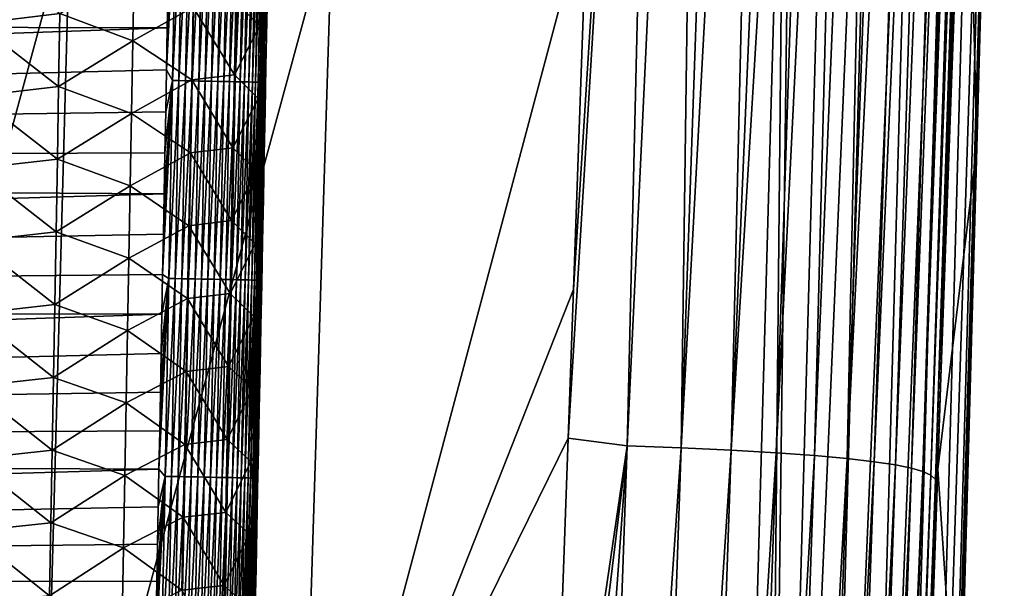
# Model space of a CAD drawing. Header units: metres. Extents: x -26 to 26, y -147 to 24.
# Tile 162 of 254: x 13.55 to 20.69, y -83.75 to -79.62. Entities that reach past the tile are written whole.
import ezdxf

# ---------------------------------------------------------------- set-up
doc = ezdxf.new("R2010")
doc.units = ezdxf.units.M
doc.layers.add('solid_12_411_052_XXX', color=7, linetype='CONTINUOUS')

msp = doc.modelspace()

# ---------------------------------------------------------------- linework, layer by layer
at = {"layer": 'solid_12_411_052_XXX'}
for points in [[(17.528246, -82.658516, 104.403336), (17.567047, -81.579514, 104.385384), (18.231544, -71.07106, 104.460754)], [(17.956451, -82.71434, 104.668411), (17.528246, -82.658516, 104.403336), (18.231544, -71.07106, 104.460754)], [(17.567047, -81.579514, 104.385384), (17.666815, -78.775932, 104.340584), (18.231544, -71.07106, 104.460754)], [(17.956451, -82.71434, 104.668411), (18.231544, -71.07106, 104.460754), (18.508287, -71.071022, 104.6483)], [(18.349569, -82.729141, 104.983292), (17.956451, -82.71434, 104.668411), (18.508287, -71.071022, 104.6483)], [(18.349569, -82.729141, 104.983292), (18.755302, -71.070999, 104.844391), (18.986174, -71.070992, 105.056938)], [(18.711697, -82.746376, 105.332382), (18.349569, -82.729141, 104.983292), (18.986174, -71.070992, 105.056938)], [(18.349569, -82.729141, 104.983292), (18.508287, -71.071022, 104.6483), (18.755302, -71.070999, 104.844391)], [(18.711697, -82.746376, 105.332382), (18.986174, -71.070992, 105.056938), (19.207506, -71.070984, 105.292717)], [(18.711697, -82.746376, 105.332382), (19.207506, -71.070984, 105.292717), (19.418022, -71.070992, 105.552643)], [(19.037188, -82.765656, 105.713829), (18.711697, -82.746376, 105.332382), (19.418022, -71.070992, 105.552643)], [(19.037188, -82.765656, 105.713829), (19.418022, -71.070992, 105.552643), (19.616385, -71.070999, 105.837631)], [(19.317766, -82.786346, 106.129318), (19.037188, -82.765656, 105.713829), (19.616385, -71.070999, 105.837631)], [(19.317766, -82.786346, 106.129318), (19.616385, -71.070999, 105.837631), (19.802538, -71.07103, 106.150169)], [(19.554472, -82.808098, 106.570976), (19.317766, -82.786346, 106.129318), (19.802538, -71.07103, 106.150169)], [(19.554472, -82.808098, 106.570976), (19.802538, -71.07103, 106.150169), (19.974794, -71.071068, 106.491112)], [(19.554472, -82.808098, 106.570976), (19.974794, -71.071068, 106.491112), (20.13019, -71.071098, 106.85936)], [(19.749548, -82.830688, 107.031868), (19.554472, -82.808098, 106.570976), (20.13019, -71.071098, 106.85936)], [(19.749548, -82.830688, 107.031868), (20.13019, -71.071098, 106.85936), (20.265831, -71.071022, 107.253098)], [(19.904631, -82.853905, 107.507027), (19.749548, -82.830688, 107.031868), (20.265831, -71.071022, 107.253098)], [(19.904631, -82.853905, 107.507027), (20.265831, -71.071022, 107.253098), (20.380003, -71.070824, 107.674019)], [(20.02039, -82.877541, 107.992538), (19.904631, -82.853905, 107.507027), (20.380003, -71.070824, 107.674019)], [(20.02039, -82.877541, 107.992538), (20.380003, -71.070824, 107.674019), (20.47168, -71.070801, 108.130737)], [(20.103458, -82.901619, 108.484657), (20.02039, -82.877541, 107.992538), (20.47168, -71.070801, 108.130737)], [(20.103458, -82.901619, 108.484657), (20.47168, -71.070801, 108.130737), (20.508211, -71.070984, 108.375496)], [(20.103458, -82.901619, 108.484657), (20.508211, -71.070984, 108.375496), (20.538027, -71.071342, 108.63327)], [(20.162069, -82.92749, 108.980179), (20.103458, -82.901619, 108.484657), (20.538027, -71.071342, 108.63327)], [(20.162069, -82.92749, 108.980179), (20.538027, -71.071342, 108.63327), (20.560915, -71.071915, 108.905006)], [(20.162069, -82.92749, 108.980179), (20.560915, -71.071915, 108.905006), (20.576796, -71.072701, 109.191597)], [(20.194069, -82.95916, 109.477661), (20.162069, -82.92749, 108.980179), (20.576796, -71.072701, 109.191597)], [(20.194069, -82.95916, 109.477661), (20.592491, -71.071663, 109.815208), (20.407909, -76.868439, 109.893707)], [(20.194069, -82.95916, 109.477661), (20.58663, -71.073402, 109.49498), (20.592491, -71.071663, 109.815208)], [(20.194069, -82.95916, 109.477661), (20.576796, -71.072701, 109.191597), (20.58663, -71.073402, 109.49498)], [(18.932993, -93.934128, 121.296745), (19.198034, -73.069984, 121.330444), (19.103405, -76.590271, 121.330444)], [(18.932993, -93.934128, 121.296745), (19.50832, -73.185867, 121.297325), (19.198034, -73.069984, 121.330444)], [(18.932993, -93.934128, 121.296745), (19.827803, -73.194382, 121.190315), (19.50832, -73.185867, 121.297325)], [(18.932993, -93.934128, 121.296745), (19.255053, -93.943451, 121.187836), (19.827803, -73.194382, 121.190315)], [(19.255053, -93.943451, 121.187836), (20.127171, -73.202362, 121.005341), (19.827803, -73.194382, 121.190315)], [(19.255053, -93.943451, 121.187836), (19.55617, -93.952164, 120.999695), (20.127171, -73.202362, 121.005341)], [(19.55617, -93.952164, 120.999695), (20.378851, -73.209068, 120.750999), (20.127171, -73.202362, 121.005341)], [(19.55617, -93.952164, 120.999695), (19.808146, -93.959457, 120.741432), (20.378851, -73.209068, 120.750999)], [(19.808146, -93.959457, 120.741432), (20.56144, -73.213936, 120.448044), (20.378851, -73.209068, 120.750999)], [(19.808146, -93.959457, 120.741432), (19.989336, -93.964706, 120.434601), (20.56144, -73.213936, 120.448044)], [(19.989336, -93.964706, 120.434601), (20.665432, -73.216705, 120.124039), (20.56144, -73.213936, 120.448044)], [(19.989336, -93.964706, 120.434601), (20.090517, -93.967636, 120.10759), (20.665432, -73.216705, 120.124039)], [(20.090517, -93.967636, 120.10759), (20.604532, -76.554466, 119.803062), (20.694447, -73.209465, 119.80584)], [(20.090517, -93.967636, 120.10759), (20.694447, -73.209465, 119.80584), (20.665432, -73.216705, 120.124039)], [(19.103405, -76.590271, 121.330444), (-19.105637, -76.506966, 121.330444), (-18.723026, -90.220352, 121.330444)], [(18.719442, -90.346359, 121.330444), (19.103405, -76.590271, 121.330444), (-18.723026, -90.220352, 121.330444)], [(18.932993, -93.934128, 121.296745), (19.103405, -76.590271, 121.330444), (18.719442, -90.346359, 121.330444)], [(20.090517, -93.967636, 120.10759), (20.495359, -80.549164, 119.799713), (20.604532, -76.554466, 119.803062)], [(20.604532, -76.554466, 119.803062), (20.495359, -80.549164, 119.799713), (20.407909, -76.868439, 109.893707)], [(20.194069, -82.95916, 109.477661), (20.407909, -76.868439, 109.893707), (20.210848, -82.884323, 109.975067)], [(20.495359, -80.549164, 119.799713), (20.210848, -82.884323, 109.975067), (20.407909, -76.868439, 109.893707)], [(14.612528, -79.985893, 161.647934), (14.656141, -80.062828, 161.646515), (14.682689, -78.625801, 161.646378)], [(14.618204, -79.679825, 161.647903), (14.612528, -79.985893, 161.647934), (14.682689, -78.625801, 161.646378)], [(14.623922, -79.370934, 161.647873), (14.618204, -79.679825, 161.647903), (14.682689, -78.625801, 161.646378)], [(14.682689, -78.625801, 161.646378), (14.656141, -80.062828, 161.646515), (14.729607, -78.626663, 161.641815)], [(14.656141, -80.062828, 161.646515), (14.703074, -80.063705, 161.641953), (14.729607, -78.626663, 161.641815)], [(14.729607, -78.626663, 161.641815), (14.703074, -80.063705, 161.641953), (14.777183, -78.627533, 161.633942)], [(14.703074, -80.063705, 161.641953), (14.750665, -80.06459, 161.634064), (14.777183, -78.627533, 161.633942)], [(14.777183, -78.627533, 161.633942), (14.750665, -80.06459, 161.634064), (14.825083, -78.628418, 161.622574)], [(14.750665, -80.06459, 161.634064), (14.798581, -80.065483, 161.622681), (14.825083, -78.628418, 161.622574)], [(14.825083, -78.628418, 161.622574), (14.798581, -80.065483, 161.622681), (14.872943, -78.629295, 161.607605)], [(14.798581, -80.065483, 161.622681), (14.846457, -80.066376, 161.607697), (14.872943, -78.629295, 161.607605)], [(14.872943, -78.629295, 161.607605), (14.846457, -80.066376, 161.607697), (14.92037, -78.630165, 161.588959)], [(14.846457, -80.066376, 161.607697), (14.8939, -80.067261, 161.58905), (14.92037, -78.630165, 161.588959)], [(14.92037, -78.630165, 161.588959), (14.8939, -80.067261, 161.58905), (14.966953, -78.631027, 161.56662)], [(14.8939, -80.067261, 161.58905), (14.940497, -80.06813, 161.566696), (14.966953, -78.631027, 161.56662)], [(14.966953, -78.631027, 161.56662), (14.940497, -80.06813, 161.566696), (15.012272, -78.631859, 161.540649)], [(14.940497, -80.06813, 161.566696), (14.985828, -80.068977, 161.540695), (15.012272, -78.631859, 161.540649)], [(15.012272, -78.631859, 161.540649), (14.985828, -80.068977, 161.540695), (15.055907, -78.632668, 161.511139)], [(14.985828, -80.068977, 161.540695), (15.029475, -80.069794, 161.511185), (15.055907, -78.632668, 161.511139)], [(15.055907, -78.632668, 161.511139), (15.029475, -80.069794, 161.511185), (15.097456, -78.63343, 161.478287)], [(15.029475, -80.069794, 161.511185), (15.071033, -80.070572, 161.478302), (15.097456, -78.63343, 161.478287)], [(15.097456, -78.63343, 161.478287), (15.071033, -80.070572, 161.478302), (15.13654, -78.634155, 161.442307)], [(15.071033, -80.070572, 161.478302), (15.110124, -80.071304, 161.442291), (15.13654, -78.634155, 161.442307)], [(15.13654, -78.634155, 161.442307), (15.110124, -80.071304, 161.442291), (15.172821, -78.634827, 161.403503)], [(15.110124, -80.071304, 161.442291), (15.146407, -80.071976, 161.403473), (15.172821, -78.634827, 161.403503)], [(15.172821, -78.634827, 161.403503), (15.146407, -80.071976, 161.403473), (15.206003, -78.635437, 161.362213)], [(15.146407, -80.071976, 161.403473), (15.179588, -80.072601, 161.362137), (15.206003, -78.635437, 161.362213)], [(15.206003, -78.635437, 161.362213), (15.179588, -80.072601, 161.362137), (15.235849, -78.635986, 161.318802)], [(15.179588, -80.072601, 161.362137), (15.209431, -80.073158, 161.318695), (15.235849, -78.635986, 161.318802)], [(15.235849, -78.635986, 161.318802), (15.209431, -80.073158, 161.318695), (15.262181, -78.636475, 161.273666)], [(15.209431, -80.073158, 161.318695), (15.235755, -80.073647, 161.273544), (15.262181, -78.636475, 161.273666)], [(15.262181, -78.636475, 161.273666), (15.235755, -80.073647, 161.273544), (15.284884, -78.636894, 161.227249)], [(15.235755, -80.073647, 161.273544), (15.258447, -80.074074, 161.227097), (15.284884, -78.636894, 161.227249)], [(15.284884, -78.636894, 161.227249), (15.258447, -80.074074, 161.227097), (15.303906, -78.637253, 161.179947)], [(15.258447, -80.074074, 161.227097), (15.277455, -80.074432, 161.179764), (15.303906, -78.637253, 161.179947)], [(15.303906, -78.637253, 161.179947), (15.277455, -80.074432, 161.179764), (15.319258, -78.637535, 161.132172)], [(15.277455, -80.074432, 161.179764), (15.292789, -80.074715, 161.131973), (15.319258, -78.637535, 161.132172)], [(15.319258, -78.637535, 161.132172), (15.292789, -80.074715, 161.131973), (15.331003, -78.637756, 161.084335)], [(15.292789, -80.074715, 161.131973), (15.304515, -80.074936, 161.084106), (15.331003, -78.637756, 161.084335)], [(15.331003, -78.637756, 161.084335), (15.304515, -80.074936, 161.084106), (15.339259, -78.637917, 161.036789)], [(15.304515, -80.074936, 161.084106), (15.312749, -80.075096, 161.036545), (15.339259, -78.637917, 161.036789)], [(15.339259, -78.637917, 161.036789), (15.312749, -80.075096, 161.036545), (15.344184, -78.638008, 160.989883)], [(15.312749, -80.075096, 161.036545), (15.317649, -80.075188, 160.989624), (15.344184, -78.638008, 160.989883)], [(15.342349, -78.834923, 160.943909), (15.344184, -78.638008, 160.989883), (15.317649, -80.075188, 160.989624)], [(15.333479, -79.315987, 160.943802), (15.342349, -78.834923, 160.943909), (15.317649, -80.075188, 160.989624)], [(15.572559, -86.635315, 103.652092), (17.666815, -78.775932, 104.340584), (17.567047, -81.579514, 104.385384)], [(15.816996, -78.849915, 103.520798), (17.666815, -78.775932, 104.340584), (15.572559, -86.635315, 103.652092)], [(13.912199, -78.851158, 102.841682), (13.699284, -86.638, 102.982384), (11.795806, -86.640175, 102.40345)], [(11.97907, -78.852219, 102.246872), (13.912199, -78.851158, 102.841682), (11.795806, -86.640175, 102.40345)], [(15.816996, -78.849915, 103.520798), (15.572559, -86.635315, 103.652092), (13.699284, -86.638, 102.982384)], [(13.912199, -78.851158, 102.841682), (15.816996, -78.849915, 103.520798), (13.699284, -86.638, 102.982384)], [(13.838692, -79.576981, 155.877319), (13.238971, -79.648201, 155.566086), (13.247475, -79.12104, 155.561584)], [(15.298162, -79.138863, 158.069351), (15.287859, -79.666161, 158.071045), (15.115683, -79.490952, 157.447754)], [(15.298162, -79.138863, 158.069351), (15.341157, -79.63089, 158.679291), (15.287859, -79.666161, 158.071045)], [(15.298162, -79.138863, 158.069351), (15.347608, -79.298683, 158.678604), (15.341157, -79.63089, 158.679291)], [(14.378963, -79.249908, 156.309433), (14.369363, -79.775589, 156.313065), (13.838692, -79.576981, 155.877319)], [(14.805812, -79.529594, 156.847748), (14.369363, -79.775589, 156.313065), (14.378963, -79.249908, 156.309433)], [(15.324724, -79.788956, 160.94371), (15.333479, -79.315987, 160.943802), (15.317649, -80.075188, 160.989624)], [(15.347608, -79.298683, 158.678604), (15.333479, -79.315987, 160.943802), (15.324724, -79.788956, 160.94371)], [(15.341157, -79.63089, 158.679291), (15.347608, -79.298683, 158.678604), (15.324724, -79.788956, 160.94371)], [(14.623922, -79.370934, 161.647873), (-14.619448, -79.611168, 161.647903), (14.618204, -79.679825, 161.647903)], [(14.805812, -79.529594, 156.847748), (14.795747, -80.058731, 156.8508), (14.369363, -79.775589, 156.313065)], [(15.105379, -80.020653, 157.45015), (14.795747, -80.058731, 156.8508), (14.805812, -79.529594, 156.847748)], [(15.115683, -79.490952, 157.447754), (15.105379, -80.020653, 157.45015), (14.805812, -79.529594, 156.847748)], [(15.287859, -79.666161, 158.071045), (15.105379, -80.020653, 157.45015), (15.115683, -79.490952, 157.447754)], [(14.618204, -79.679825, 161.647903), (-14.619448, -79.611168, 161.647903), (-14.599216, -80.698875, 161.647995)], [(13.838692, -79.576981, 155.877319), (13.829536, -80.10527, 155.88147), (13.238971, -79.648201, 155.566086)], [(14.369363, -79.775589, 156.313065), (13.829536, -80.10527, 155.88147), (13.838692, -79.576981, 155.877319)], [(14.618204, -79.679825, 161.647903), (-14.599216, -80.698875, 161.647995), (14.612528, -79.985893, 161.647934)], [(13.829536, -80.10527, 155.88147), (13.230426, -80.175362, 155.570587), (13.238971, -79.648201, 155.566086)], [(15.287859, -79.666161, 158.071045), (15.277521, -80.193459, 158.072769), (15.105379, -80.020653, 157.45015)], [(15.287859, -79.666161, 158.071045), (15.334774, -79.95887, 158.679962), (15.277521, -80.193459, 158.072769)], [(15.287859, -79.666161, 158.071045), (15.341157, -79.63089, 158.679291), (15.334774, -79.95887, 158.679962)], [(15.334774, -79.95887, 158.679962), (15.341157, -79.63089, 158.679291), (15.324724, -79.788956, 160.94371)], [(14.369363, -79.775589, 156.313065), (14.359727, -80.301277, 156.316711), (13.829536, -80.10527, 155.88147)], [(14.795747, -80.058731, 156.8508), (14.359727, -80.301277, 156.316711), (14.369363, -79.775589, 156.313065)], [(15.316081, -80.254059, 160.943634), (15.324724, -79.788956, 160.94371), (15.317649, -80.075188, 160.989624)], [(15.334774, -79.95887, 158.679962), (15.324724, -79.788956, 160.94371), (15.316081, -80.254059, 160.943634)], [(15.277521, -80.193459, 158.072769), (15.334774, -79.95887, 158.679962), (15.328457, -80.282776, 158.680649)], [(15.328457, -80.282776, 158.680649), (15.334774, -79.95887, 158.679962), (15.316081, -80.254059, 160.943634)], [(14.612528, -79.985893, 161.647934), (-14.599216, -80.698875, 161.647995), (14.606894, -80.288918, 161.647964)], [(14.612528, -79.985893, 161.647934), (14.606894, -80.288918, 161.647964), (14.656141, -80.062828, 161.646515)], [(15.105379, -80.020653, 157.45015), (15.09504, -80.550354, 157.452545), (14.795747, -80.058731, 156.8508)], [(15.277521, -80.193459, 158.072769), (15.09504, -80.550354, 157.452545), (15.105379, -80.020653, 157.45015)], [(13.829536, -80.10527, 155.88147), (13.820342, -80.63356, 155.885635), (13.230426, -80.175362, 155.570587)], [(14.359727, -80.301277, 156.316711), (13.820342, -80.63356, 155.885635), (13.829536, -80.10527, 155.88147)], [(14.795747, -80.058731, 156.8508), (14.785645, -80.587868, 156.853867), (14.359727, -80.301277, 156.316711)], [(14.584778, -81.470169, 161.648071), (14.629278, -81.499847, 161.646637), (14.656141, -80.062828, 161.646515)], [(14.590244, -81.179298, 161.648041), (14.584778, -81.470169, 161.648071), (14.656141, -80.062828, 161.646515)], [(14.595753, -80.885529, 161.64801), (14.590244, -81.179298, 161.648041), (14.656141, -80.062828, 161.646515)], [(14.601302, -80.588768, 161.647995), (14.595753, -80.885529, 161.64801), (14.656141, -80.062828, 161.646515)], [(14.606894, -80.288918, 161.647964), (14.601302, -80.588768, 161.647995), (14.656141, -80.062828, 161.646515)], [(14.656141, -80.062828, 161.646515), (14.629278, -81.499847, 161.646637), (14.703074, -80.063705, 161.641953)], [(14.629278, -81.499847, 161.646637), (14.676225, -81.500732, 161.642075), (14.703074, -80.063705, 161.641953)], [(14.703074, -80.063705, 161.641953), (14.676225, -81.500732, 161.642075), (14.750665, -80.06459, 161.634064)], [(14.676225, -81.500732, 161.642075), (14.72383, -81.501633, 161.634186), (14.750665, -80.06459, 161.634064)], [(14.750665, -80.06459, 161.634064), (14.72383, -81.501633, 161.634186), (14.798581, -80.065483, 161.622681)], [(14.72383, -81.501633, 161.634186), (14.771762, -81.502541, 161.622803), (14.798581, -80.065483, 161.622681)], [(14.798581, -80.065483, 161.622681), (14.771762, -81.502541, 161.622803), (14.846457, -80.066376, 161.607697)], [(14.771762, -81.502541, 161.622803), (14.819653, -81.503448, 161.607803), (14.846457, -80.066376, 161.607697)], [(15.09504, -80.550354, 157.452545), (14.785645, -80.587868, 156.853867), (14.795747, -80.058731, 156.8508)], [(14.846457, -80.066376, 161.607697), (14.819653, -81.503448, 161.607803), (14.8939, -80.067261, 161.58905)], [(14.819653, -81.503448, 161.607803), (14.86711, -81.504349, 161.589142), (14.8939, -80.067261, 161.58905)], [(14.8939, -80.067261, 161.58905), (14.86711, -81.504349, 161.589142), (14.940497, -80.06813, 161.566696)], [(14.86711, -81.504349, 161.589142), (14.913722, -81.505226, 161.566772), (14.940497, -80.06813, 161.566696)], [(14.940497, -80.06813, 161.566696), (14.913722, -81.505226, 161.566772), (14.985828, -80.068977, 161.540695)], [(14.913722, -81.505226, 161.566772), (14.959065, -81.506088, 161.540756), (14.985828, -80.068977, 161.540695)], [(14.985828, -80.068977, 161.540695), (14.959065, -81.506088, 161.540756), (15.029475, -80.069794, 161.511185)], [(14.959065, -81.506088, 161.540756), (15.002723, -81.506912, 161.511215), (15.029475, -80.069794, 161.511185)], [(15.029475, -80.069794, 161.511185), (15.002723, -81.506912, 161.511215), (15.071033, -80.070572, 161.478302)], [(15.002723, -81.506912, 161.511215), (15.044289, -81.507698, 161.478317), (15.071033, -80.070572, 161.478302)], [(15.071033, -80.070572, 161.478302), (15.044289, -81.507698, 161.478317), (15.110124, -80.071304, 161.442291)], [(15.044289, -81.507698, 161.478317), (15.083385, -81.508438, 161.442291), (15.110124, -80.071304, 161.442291)], [(15.110124, -80.071304, 161.442291), (15.083385, -81.508438, 161.442291), (15.146407, -80.071976, 161.403473)], [(15.083385, -81.508438, 161.442291), (15.119672, -81.509117, 161.403427), (15.146407, -80.071976, 161.403473)], [(15.146407, -80.071976, 161.403473), (15.119672, -81.509117, 161.403427), (15.179588, -80.072601, 161.362137)], [(15.119672, -81.509117, 161.403427), (15.152853, -81.50975, 161.362076), (15.179588, -80.072601, 161.362137)], [(15.179588, -80.072601, 161.362137), (15.152853, -81.50975, 161.362076), (15.209431, -80.073158, 161.318695)], [(15.152853, -81.50975, 161.362076), (15.182691, -81.510315, 161.318604), (15.209431, -80.073158, 161.318695)], [(15.209431, -80.073158, 161.318695), (15.182691, -81.510315, 161.318604), (15.235755, -80.073647, 161.273544)], [(15.182691, -81.510315, 161.318604), (15.209008, -81.510811, 161.273422), (15.235755, -80.073647, 161.273544)], [(15.235755, -80.073647, 161.273544), (15.209008, -81.510811, 161.273422), (15.258447, -80.074074, 161.227097)], [(15.209008, -81.510811, 161.273422), (15.231689, -81.511238, 161.226944), (15.258447, -80.074074, 161.227097)], [(15.258447, -80.074074, 161.227097), (15.231689, -81.511238, 161.226944), (15.277455, -80.074432, 161.179764)], [(15.231689, -81.511238, 161.226944), (15.250684, -81.511597, 161.179596), (15.277455, -80.074432, 161.179764)], [(15.277455, -80.074432, 161.179764), (15.250684, -81.511597, 161.179596), (15.292789, -80.074715, 161.131973)], [(15.250684, -81.511597, 161.179596), (15.266001, -81.511887, 161.131775), (15.292789, -80.074715, 161.131973)], [(15.292789, -80.074715, 161.131973), (15.266001, -81.511887, 161.131775), (15.304515, -80.074936, 161.084106)], [(15.266001, -81.511887, 161.131775), (15.277707, -81.512108, 161.083893), (15.304515, -80.074936, 161.084106)], [(15.304515, -80.074936, 161.084106), (15.277707, -81.512108, 161.083893), (15.312749, -80.075096, 161.036545)], [(15.277707, -81.512108, 161.083893), (15.285919, -81.51226, 161.036316), (15.312749, -80.075096, 161.036545)], [(15.312749, -80.075096, 161.036545), (15.285919, -81.51226, 161.036316), (15.317649, -80.075188, 160.989624)], [(15.285919, -81.51226, 161.036316), (15.290796, -81.512352, 160.989365), (15.317649, -80.075188, 160.989624)], [(15.316081, -80.254059, 160.943634), (15.317649, -80.075188, 160.989624), (15.290796, -81.512352, 160.989365)], [(13.820342, -80.63356, 155.885635), (13.221839, -80.70253, 155.575089), (13.230426, -80.175362, 155.570587)], [(15.277521, -80.193459, 158.072769), (15.267148, -80.720749, 158.074509), (15.09504, -80.550354, 157.452545)], [(15.277521, -80.193459, 158.072769), (15.322202, -80.602783, 158.68132), (15.267148, -80.720749, 158.074509)], [(15.277521, -80.193459, 158.072769), (15.328457, -80.282776, 158.680649), (15.322202, -80.602783, 158.68132)], [(15.307563, -80.710701, 160.943542), (15.316081, -80.254059, 160.943634), (15.290796, -81.512352, 160.989365)], [(15.328457, -80.282776, 158.680649), (15.316081, -80.254059, 160.943634), (15.307563, -80.710701, 160.943542)], [(14.606894, -80.288918, 161.647964), (-14.599216, -80.698875, 161.647995), (14.601302, -80.588768, 161.647995)], [(14.359727, -80.301277, 156.316711), (14.350055, -80.826965, 156.320358), (13.820342, -80.63356, 155.885635)], [(14.785645, -80.587868, 156.853867), (14.350055, -80.826965, 156.320358), (14.359727, -80.301277, 156.316711)], [(15.322202, -80.602783, 158.68132), (15.328457, -80.282776, 158.680649), (15.307563, -80.710701, 160.943542)], [(15.09504, -80.550354, 157.452545), (15.084666, -81.080055, 157.454971), (14.785645, -80.587868, 156.853867)], [(15.267148, -80.720749, 158.074509), (15.084666, -81.080055, 157.454971), (15.09504, -80.550354, 157.452545)], [(20.090517, -93.967636, 120.10759), (20.366259, -85.189568, 119.795715), (20.495359, -80.549164, 119.799713)], [(20.495359, -80.549164, 119.799713), (20.366259, -85.189568, 119.795715), (20.210848, -82.884323, 109.975067)], [(14.601302, -80.588768, 161.647995), (-14.599216, -80.698875, 161.647995), (14.595753, -80.885529, 161.64801)], [(14.785645, -80.587868, 156.853867), (14.77551, -81.117004, 156.856934), (14.350055, -80.826965, 156.320358)], [(15.084666, -81.080055, 157.454971), (14.77551, -81.117004, 156.856934), (14.785645, -80.587868, 156.853867)], [(15.267148, -80.720749, 158.074509), (15.322202, -80.602783, 158.68132), (15.316007, -80.919052, 158.682007)], [(15.316007, -80.919052, 158.682007), (15.322202, -80.602783, 158.68132), (15.307563, -80.710701, 160.943542)], [(13.820342, -80.63356, 155.885635), (13.811109, -81.16185, 155.889801), (13.221839, -80.70253, 155.575089)], [(14.350055, -80.826965, 156.320358), (13.811109, -81.16185, 155.889801), (13.820342, -80.63356, 155.885635)], [(14.595753, -80.885529, 161.64801), (-14.599216, -80.698875, 161.647995), (-14.579528, -81.747337, 161.648102)], [(13.811109, -81.16185, 155.889801), (13.213209, -81.229691, 155.57959), (13.221839, -80.70253, 155.575089)], [(15.267148, -80.720749, 158.074509), (15.25674, -81.248039, 158.076263), (15.084666, -81.080055, 157.454971)], [(15.267148, -80.720749, 158.074509), (15.309869, -81.231743, 158.682678), (15.25674, -81.248039, 158.076263)], [(15.267148, -80.720749, 158.074509), (15.316007, -80.919052, 158.682007), (15.309869, -81.231743, 158.682678)], [(15.299165, -81.15921, 160.943451), (15.307563, -80.710701, 160.943542), (15.290796, -81.512352, 160.989365)], [(15.316007, -80.919052, 158.682007), (15.307563, -80.710701, 160.943542), (15.299165, -81.15921, 160.943451)], [(14.350055, -80.826965, 156.320358), (14.340346, -81.352661, 156.32402), (13.811109, -81.16185, 155.889801)], [(14.77551, -81.117004, 156.856934), (14.340346, -81.352661, 156.32402), (14.350055, -80.826965, 156.320358)], [(14.595753, -80.885529, 161.64801), (-14.579528, -81.747337, 161.648102), (14.590244, -81.179298, 161.648041)], [(15.309869, -81.231743, 158.682678), (15.316007, -80.919052, 158.682007), (15.299165, -81.15921, 160.943451)], [(14.77551, -81.117004, 156.856934), (14.765339, -81.646141, 156.860031), (14.340346, -81.352661, 156.32402)], [(15.074259, -81.609756, 157.457397), (14.765339, -81.646141, 156.860031), (14.77551, -81.117004, 156.856934)], [(15.084666, -81.080055, 157.454971), (15.074259, -81.609756, 157.457397), (14.77551, -81.117004, 156.856934)], [(15.25674, -81.248039, 158.076263), (15.074259, -81.609756, 157.457397), (15.084666, -81.080055, 157.454971)], [(14.590244, -81.179298, 161.648041), (-14.579528, -81.747337, 161.648102), (14.584778, -81.470169, 161.648071)], [(13.811109, -81.16185, 155.889801), (13.801835, -81.69014, 155.893967), (13.213209, -81.229691, 155.57959)], [(14.340346, -81.352661, 156.32402), (13.801835, -81.69014, 155.893967), (13.811109, -81.16185, 155.889801)], [(15.290882, -81.600029, 160.943375), (15.299165, -81.15921, 160.943451), (15.290796, -81.512352, 160.989365)], [(15.309869, -81.231743, 158.682678), (15.299165, -81.15921, 160.943451), (15.290882, -81.600029, 160.943375)], [(13.801835, -81.69014, 155.893967), (13.204535, -81.756851, 155.584106), (13.213209, -81.229691, 155.57959)], [(15.25674, -81.248039, 158.076263), (15.246298, -81.77533, 158.078049), (15.074259, -81.609756, 157.457397)], [(15.25674, -81.248039, 158.076263), (15.303785, -81.541023, 158.683365), (15.246298, -81.77533, 158.078049)], [(15.25674, -81.248039, 158.076263), (15.309869, -81.231743, 158.682678), (15.303785, -81.541023, 158.683365)], [(15.303785, -81.541023, 158.683365), (15.309869, -81.231743, 158.682678), (15.290882, -81.600029, 160.943375)], [(14.340346, -81.352661, 156.32402), (14.330601, -81.878349, 156.327682), (13.801835, -81.69014, 155.893967)], [(14.765339, -81.646141, 156.860031), (14.330601, -81.878349, 156.327682), (14.340346, -81.352661, 156.32402)], [(14.584778, -81.470169, 161.648071), (-14.579528, -81.747337, 161.648102), (14.579351, -81.75824, 161.648102)], [(14.584778, -81.470169, 161.648071), (14.579351, -81.75824, 161.648102), (14.629278, -81.499847, 161.646637)], [(14.558047, -82.883545, 161.648193), (14.602099, -82.936859, 161.646774), (14.629278, -81.499847, 161.646637)], [(14.563313, -82.606407, 161.648178), (14.558047, -82.883545, 161.648193), (14.629278, -81.499847, 161.646637)], [(14.568619, -82.326347, 161.648148), (14.563313, -82.606407, 161.648178), (14.629278, -81.499847, 161.646637)], [(14.573966, -82.043602, 161.648117), (14.568619, -82.326347, 161.648148), (14.629278, -81.499847, 161.646637)], [(14.579351, -81.75824, 161.648102), (14.573966, -82.043602, 161.648117), (14.629278, -81.499847, 161.646637)], [(14.629278, -81.499847, 161.646637), (14.602099, -82.936859, 161.646774), (14.676225, -81.500732, 161.642075)], [(14.602099, -82.936859, 161.646774), (14.649059, -82.937759, 161.642212), (14.676225, -81.500732, 161.642075)], [(14.676225, -81.500732, 161.642075), (14.649059, -82.937759, 161.642212), (14.72383, -81.501633, 161.634186)], [(14.649059, -82.937759, 161.642212), (14.696679, -82.938667, 161.634308), (14.72383, -81.501633, 161.634186)], [(14.72383, -81.501633, 161.634186), (14.696679, -82.938667, 161.634308), (14.771762, -81.502541, 161.622803)], [(14.696679, -82.938667, 161.634308), (14.744625, -82.93959, 161.62291), (14.771762, -81.502541, 161.622803)], [(14.771762, -81.502541, 161.622803), (14.744625, -82.93959, 161.62291), (14.819653, -81.503448, 161.607803)], [(14.744625, -82.93959, 161.62291), (14.792531, -82.940506, 161.60791), (14.819653, -81.503448, 161.607803)], [(14.819653, -81.503448, 161.607803), (14.792531, -82.940506, 161.60791), (14.86711, -81.504349, 161.589142)], [(14.792531, -82.940506, 161.60791), (14.840003, -82.941414, 161.589233), (14.86711, -81.504349, 161.589142)], [(14.86711, -81.504349, 161.589142), (14.840003, -82.941414, 161.589233), (14.913722, -81.505226, 161.566772)], [(14.840003, -82.941414, 161.589233), (14.886628, -82.942307, 161.566849), (14.913722, -81.505226, 161.566772)], [(14.913722, -81.505226, 161.566772), (14.886628, -82.942307, 161.566849), (14.959065, -81.506088, 161.540756)], [(14.886628, -82.942307, 161.566849), (14.931984, -82.943169, 161.540817), (14.959065, -81.506088, 161.540756)], [(14.959065, -81.506088, 161.540756), (14.931984, -82.943169, 161.540817), (15.002723, -81.506912, 161.511215)], [(14.931984, -82.943169, 161.540817), (14.975652, -82.944008, 161.511261), (15.002723, -81.506912, 161.511215)], [(15.002723, -81.506912, 161.511215), (14.975652, -82.944008, 161.511261), (15.044289, -81.507698, 161.478317)], [(14.975652, -82.944008, 161.511261), (15.017226, -82.944801, 161.478333), (15.044289, -81.507698, 161.478317)], [(15.044289, -81.507698, 161.478317), (15.017226, -82.944801, 161.478333), (15.083385, -81.508438, 161.442291)], [(15.017226, -82.944801, 161.478333), (15.056328, -82.945549, 161.442291), (15.083385, -81.508438, 161.442291)], [(15.083385, -81.508438, 161.442291), (15.056328, -82.945549, 161.442291), (15.119672, -81.509117, 161.403427)], [(15.056328, -82.945549, 161.442291), (15.092617, -82.946243, 161.403397), (15.119672, -81.509117, 161.403427)], [(15.119672, -81.509117, 161.403427), (15.092617, -82.946243, 161.403397), (15.152853, -81.50975, 161.362076)], [(15.092617, -82.946243, 161.403397), (15.125797, -82.946877, 161.362015), (15.152853, -81.50975, 161.362076)], [(15.152853, -81.50975, 161.362076), (15.125797, -82.946877, 161.362015), (15.182691, -81.510315, 161.318604)], [(15.125797, -82.946877, 161.362015), (15.155632, -82.947449, 161.318527), (15.182691, -81.510315, 161.318604)], [(15.182691, -81.510315, 161.318604), (15.155632, -82.947449, 161.318527), (15.209008, -81.510811, 161.273422)], [(15.155632, -82.947449, 161.318527), (15.181942, -82.947952, 161.273315), (15.209008, -81.510811, 161.273422)], [(15.209008, -81.510811, 161.273422), (15.181942, -82.947952, 161.273315), (15.231689, -81.511238, 161.226944)], [(15.181942, -82.947952, 161.273315), (15.204614, -82.948387, 161.226807), (15.231689, -81.511238, 161.226944)], [(15.231689, -81.511238, 161.226944), (15.204614, -82.948387, 161.226807), (15.250684, -81.511597, 161.179596)], [(15.204614, -82.948387, 161.226807), (15.223595, -82.948746, 161.179428), (15.250684, -81.511597, 161.179596)], [(15.250684, -81.511597, 161.179596), (15.223595, -82.948746, 161.179428), (15.266001, -81.511887, 161.131775)], [(15.223595, -82.948746, 161.179428), (15.238895, -82.949036, 161.131592), (15.266001, -81.511887, 161.131775)], [(15.266001, -81.511887, 161.131775), (15.238895, -82.949036, 161.131592), (15.277707, -81.512108, 161.083893)], [(15.238895, -82.949036, 161.131592), (15.250583, -82.949265, 161.083694), (15.277707, -81.512108, 161.083893)], [(15.246298, -81.77533, 158.078049), (15.303785, -81.541023, 158.683365), (15.297761, -81.84668, 158.684052)], [(15.277707, -81.512108, 161.083893), (15.250583, -82.949265, 161.083694), (15.285919, -81.51226, 161.036316)], [(15.250583, -82.949265, 161.083694), (15.258774, -82.949417, 161.036087), (15.285919, -81.51226, 161.036316)], [(15.285919, -81.51226, 161.036316), (15.258774, -82.949417, 161.036087), (15.290796, -81.512352, 160.989365)], [(15.258774, -82.949417, 161.036087), (15.263628, -82.949509, 160.98912), (15.290796, -81.512352, 160.989365)], [(15.290882, -81.600029, 160.943375), (15.290796, -81.512352, 160.989365), (15.263628, -82.949509, 160.98912)], [(15.303785, -81.541023, 158.683365), (15.290882, -81.600029, 160.943375), (15.282705, -82.033592, 160.943298)], [(15.297761, -81.84668, 158.684052), (15.303785, -81.541023, 158.683365), (15.282705, -82.033592, 160.943298)], [(15.074259, -81.609756, 157.457397), (15.063816, -82.13945, 157.459854), (14.765339, -81.646141, 156.860031)], [(15.246298, -81.77533, 158.078049), (15.063816, -82.13945, 157.459854), (15.074259, -81.609756, 157.457397)], [(15.282705, -82.033592, 160.943298), (15.290882, -81.600029, 160.943375), (15.263628, -82.949509, 160.98912)], [(15.572559, -86.635315, 103.652092), (17.567047, -81.579514, 104.385384), (17.528246, -82.658516, 104.403336)], [(13.801835, -81.69014, 155.893967), (13.792521, -82.21843, 155.898132), (13.204535, -81.756851, 155.584106)], [(14.330601, -81.878349, 156.327682), (13.792521, -82.21843, 155.898132), (13.801835, -81.69014, 155.893967)], [(14.765339, -81.646141, 156.860031), (14.755133, -82.175278, 156.863129), (14.330601, -81.878349, 156.327682)], [(15.063816, -82.13945, 157.459854), (14.755133, -82.175278, 156.863129), (14.765339, -81.646141, 156.860031)], [(14.579351, -81.75824, 161.648102), (-14.579528, -81.747337, 161.648102), (-14.560365, -82.760117, 161.648193)], [(14.579351, -81.75824, 161.648102), (-14.560365, -82.760117, 161.648193), (14.573966, -82.043602, 161.648117)], [(13.792521, -82.21843, 155.898132), (13.195818, -82.284019, 155.588608), (13.204535, -81.756851, 155.584106)], [(15.246298, -81.77533, 158.078049), (15.235821, -82.30262, 158.079849), (15.063816, -82.13945, 157.459854)], [(15.246298, -81.77533, 158.078049), (15.2918, -82.148491, 158.684738), (15.235821, -82.30262, 158.079849)], [(15.246298, -81.77533, 158.078049), (15.297761, -81.84668, 158.684052), (15.2918, -82.148491, 158.684738)], [(14.330601, -81.878349, 156.327682), (14.320818, -82.404037, 156.331345), (13.792521, -82.21843, 155.898132)], [(14.755133, -82.175278, 156.863129), (14.320818, -82.404037, 156.331345), (14.330601, -81.878349, 156.327682)], [(15.2918, -82.148491, 158.684738), (15.297761, -81.84668, 158.684052), (15.282705, -82.033592, 160.943298)], [(14.573966, -82.043602, 161.648117), (-14.560365, -82.760117, 161.648193), (14.568619, -82.326347, 161.648148)], [(15.274643, -82.459694, 160.943222), (15.282705, -82.033592, 160.943298), (15.263628, -82.949509, 160.98912)], [(15.2918, -82.148491, 158.684738), (15.282705, -82.033592, 160.943298), (15.274643, -82.459694, 160.943222)], [(14.755133, -82.175278, 156.863129), (14.744891, -82.704414, 156.866241), (14.320818, -82.404037, 156.331345)], [(15.05334, -82.669151, 157.462326), (14.744891, -82.704414, 156.866241), (14.755133, -82.175278, 156.863129)], [(15.063816, -82.13945, 157.459854), (15.05334, -82.669151, 157.462326), (14.755133, -82.175278, 156.863129)], [(15.235821, -82.30262, 158.079849), (15.05334, -82.669151, 157.462326), (15.063816, -82.13945, 157.459854)], [(15.235821, -82.30262, 158.079849), (15.2918, -82.148491, 158.684738), (15.285903, -82.446594, 158.685425)], [(15.285903, -82.446594, 158.685425), (15.2918, -82.148491, 158.684738), (15.274643, -82.459694, 160.943222)], [(13.792521, -82.21843, 155.898132), (13.783164, -82.746727, 155.902313), (13.195818, -82.284019, 155.588608)], [(14.320818, -82.404037, 156.331345), (13.783164, -82.746727, 155.902313), (13.792521, -82.21843, 155.898132)], [(14.568619, -82.326347, 161.648148), (-14.560365, -82.760117, 161.648193), (14.563313, -82.606407, 161.648178)], [(13.783164, -82.746727, 155.902313), (13.187054, -82.811188, 155.593124), (13.195818, -82.284019, 155.588608)], [(15.235821, -82.30262, 158.079849), (15.22531, -82.829903, 158.08168), (15.05334, -82.669151, 157.462326)], [(15.235821, -82.30262, 158.079849), (15.280064, -82.741135, 158.686111), (15.22531, -82.829903, 158.08168)], [(15.235821, -82.30262, 158.079849), (15.285903, -82.446594, 158.685425), (15.280064, -82.741135, 158.686111)], [(14.320818, -82.404037, 156.331345), (14.310999, -82.929733, 156.335037), (13.783164, -82.746727, 155.902313)], [(14.744891, -82.704414, 156.866241), (14.310999, -82.929733, 156.335037), (14.320818, -82.404037, 156.331345)], [(15.266699, -82.878098, 160.943161), (15.274643, -82.459694, 160.943222), (15.263628, -82.949509, 160.98912)], [(15.285903, -82.446594, 158.685425), (15.274643, -82.459694, 160.943222), (15.266699, -82.878098, 160.943161)], [(15.280064, -82.741135, 158.686111), (15.285903, -82.446594, 158.685425), (15.266699, -82.878098, 160.943161)], [(14.563313, -82.606407, 161.648178), (-14.560365, -82.760117, 161.648193), (14.558047, -82.883545, 161.648193)], [(15.05334, -82.669151, 157.462326), (15.04283, -83.198853, 157.464828), (14.744891, -82.704414, 156.866241)], [(15.22531, -82.829903, 158.08168), (15.04283, -83.198853, 157.464828), (15.05334, -82.669151, 157.462326)], [(15.572559, -86.635315, 103.652092), (17.528246, -82.658516, 104.403336), (17.387402, -86.591621, 104.467407)], [(17.387402, -86.591621, 104.467407), (17.528246, -82.658516, 104.403336), (17.956451, -82.71434, 104.668411)], [(14.558047, -82.883545, 161.648193), (-14.560365, -82.760117, 161.648193), (-14.541728, -83.73674, 161.64827)], [(13.783164, -82.746727, 155.902313), (13.773767, -83.275017, 155.906494), (13.187054, -82.811188, 155.593124)], [(14.310999, -82.929733, 156.335037), (13.773767, -83.275017, 155.906494), (13.783164, -82.746727, 155.902313)], [(14.744891, -82.704414, 156.866241), (14.734614, -83.233551, 156.86937), (14.310999, -82.929733, 156.335037)], [(15.04283, -83.198853, 157.464828), (14.734614, -83.233551, 156.86937), (14.744891, -82.704414, 156.866241)], [(15.22531, -82.829903, 158.08168), (15.280064, -82.741135, 158.686111), (15.274282, -83.032257, 158.686798)], [(15.274282, -83.032257, 158.686798), (15.280064, -82.741135, 158.686111), (15.266699, -82.878098, 160.943161)], [(17.1119, -94.376869, 104.587029), (17.347708, -87.7061, 104.485085), (17.956451, -82.71434, 104.668411)], [(17.546228, -94.403511, 104.843452), (17.1119, -94.376869, 104.587029), (17.956451, -82.71434, 104.668411)], [(17.347708, -87.7061, 104.485085), (17.387402, -86.591621, 104.467407), (17.956451, -82.71434, 104.668411)], [(17.546228, -94.403511, 104.843452), (17.956451, -82.71434, 104.668411), (18.349569, -82.729141, 104.983292)], [(17.946432, -94.433754, 105.149063), (17.546228, -94.403511, 104.843452), (18.349569, -82.729141, 104.983292)], [(17.946432, -94.433754, 105.149063), (18.349569, -82.729141, 104.983292), (18.711697, -82.746376, 105.332382)], [(18.309292, -94.468361, 105.497185), (17.946432, -94.433754, 105.149063), (18.711697, -82.746376, 105.332382)], [(18.309292, -94.468361, 105.497185), (18.711697, -82.746376, 105.332382), (19.037188, -82.765656, 105.713829)], [(18.631346, -94.506699, 105.882027), (18.309292, -94.468361, 105.497185), (19.037188, -82.765656, 105.713829)], [(18.631346, -94.506699, 105.882027), (19.037188, -82.765656, 105.713829), (19.317766, -82.786346, 106.129318)], [(13.773767, -83.275017, 155.906494), (13.178242, -83.338348, 155.597641), (13.187054, -82.811188, 155.593124)], [(15.22531, -82.829903, 158.08168), (15.214767, -83.357193, 158.083527), (15.04283, -83.198853, 157.464828)], [(15.22531, -82.829903, 158.08168), (15.268555, -83.320099, 158.6875), (15.214767, -83.357193, 158.083527)], [(15.22531, -82.829903, 158.08168), (15.274282, -83.032257, 158.686798), (15.268555, -83.320099, 158.6875)], [(18.910194, -94.548035, 106.298241), (18.631346, -94.506699, 105.882027), (19.317766, -82.786346, 106.129318)], [(18.910194, -94.548035, 106.298241), (19.317766, -82.786346, 106.129318), (19.554472, -82.808098, 106.570976)], [(19.14669, -94.591675, 106.73909), (18.910194, -94.548035, 106.298241), (19.554472, -82.808098, 106.570976)], [(19.14669, -94.591675, 106.73909), (19.554472, -82.808098, 106.570976), (19.749548, -82.830688, 107.031868)], [(19.342356, -94.63707, 107.198807), (19.14669, -94.591675, 106.73909), (19.749548, -82.830688, 107.031868)], [(19.342356, -94.63707, 107.198807), (19.749548, -82.830688, 107.031868), (19.904631, -82.853905, 107.507027)], [(14.558047, -82.883545, 161.648193), (-14.541728, -83.73674, 161.64827), (14.552823, -83.157845, 161.648224)], [(14.558047, -82.883545, 161.648193), (14.552823, -83.157845, 161.648224), (14.602099, -82.936859, 161.646774)], [(15.258867, -83.2892, 160.943085), (15.266699, -82.878098, 160.943161), (15.263628, -82.949509, 160.98912)], [(15.274282, -83.032257, 158.686798), (15.266699, -82.878098, 160.943161), (15.258867, -83.2892, 160.943085)], [(19.498877, -94.6838, 107.672737), (19.342356, -94.63707, 107.198807), (19.904631, -82.853905, 107.507027)], [(19.498877, -94.6838, 107.672737), (19.904631, -82.853905, 107.507027), (20.02039, -82.877541, 107.992538)], [(19.618107, -94.731506, 108.15699), (19.498877, -94.6838, 107.672737), (20.02039, -82.877541, 107.992538)], [(19.618107, -94.731506, 108.15699), (20.02039, -82.877541, 107.992538), (20.103458, -82.901619, 108.484657)], [(19.702969, -94.77993, 108.648193), (19.618107, -94.731506, 108.15699), (20.103458, -82.901619, 108.484657)], [(19.702969, -94.77993, 108.648193), (20.103458, -82.901619, 108.484657), (20.162069, -82.92749, 108.980179)], [(19.786755, -94.892921, 109.64003), (20.210848, -82.884323, 109.975067), (20.171669, -84.062531, 109.990929)], [(19.786755, -94.892921, 109.64003), (20.194069, -82.95916, 109.477661), (20.210848, -82.884323, 109.975067)], [(20.366259, -85.189568, 119.795715), (20.171669, -84.062531, 109.990929), (20.210848, -82.884323, 109.975067)], [(14.310999, -82.929733, 156.335037), (14.301142, -83.455421, 156.33873), (13.773767, -83.275017, 155.906494)], [(14.734614, -83.233551, 156.86937), (14.301142, -83.455421, 156.33873), (14.310999, -82.929733, 156.335037)], [(14.532323, -84.228333, 161.648315), (14.574608, -84.373871, 161.646896), (14.602099, -82.936859, 161.646774)], [(14.53739, -83.964554, 161.6483), (14.532323, -84.228333, 161.648315), (14.602099, -82.936859, 161.646774)], [(14.542495, -83.698265, 161.64827), (14.53739, -83.964554, 161.6483), (14.602099, -82.936859, 161.646774)], [(14.547639, -83.42939, 161.648254), (14.542495, -83.698265, 161.64827), (14.602099, -82.936859, 161.646774)], [(14.552823, -83.157845, 161.648224), (14.547639, -83.42939, 161.648254), (14.602099, -82.936859, 161.646774)], [(14.602099, -82.936859, 161.646774), (14.574608, -84.373871, 161.646896), (14.649059, -82.937759, 161.642212)], [(14.574608, -84.373871, 161.646896), (14.621582, -84.374771, 161.642334), (14.649059, -82.937759, 161.642212)], [(14.649059, -82.937759, 161.642212), (14.621582, -84.374771, 161.642334), (14.696679, -82.938667, 161.634308)], [(14.621582, -84.374771, 161.642334), (14.669215, -84.375694, 161.63443), (14.696679, -82.938667, 161.634308)], [(14.696679, -82.938667, 161.634308), (14.669215, -84.375694, 161.63443), (14.744625, -82.93959, 161.62291)], [(14.669215, -84.375694, 161.63443), (14.717175, -84.376617, 161.623032), (14.744625, -82.93959, 161.62291)], [(14.744625, -82.93959, 161.62291), (14.717175, -84.376617, 161.623032), (14.792531, -82.940506, 161.60791)], [(14.717175, -84.376617, 161.623032), (14.765096, -84.377548, 161.608017), (14.792531, -82.940506, 161.60791)], [(14.792531, -82.940506, 161.60791), (14.765096, -84.377548, 161.608017), (14.840003, -82.941414, 161.589233)], [(14.765096, -84.377548, 161.608017), (14.812581, -84.378464, 161.589325), (14.840003, -82.941414, 161.589233)], [(14.840003, -82.941414, 161.589233), (14.812581, -84.378464, 161.589325), (14.886628, -82.942307, 161.566849)], [(14.812581, -84.378464, 161.589325), (14.859219, -84.379364, 161.566925), (14.886628, -82.942307, 161.566849)], [(14.886628, -82.942307, 161.566849), (14.859219, -84.379364, 161.566925), (14.931984, -82.943169, 161.540817)], [(14.859219, -84.379364, 161.566925), (14.904586, -84.380241, 161.540894), (14.931984, -82.943169, 161.540817)], [(14.931984, -82.943169, 161.540817), (14.904586, -84.380241, 161.540894), (14.975652, -82.944008, 161.511261)], [(14.904586, -84.380241, 161.540894), (14.948264, -84.381088, 161.511307), (14.975652, -82.944008, 161.511261)], [(14.975652, -82.944008, 161.511261), (14.948264, -84.381088, 161.511307), (15.017226, -82.944801, 161.478333)], [(14.948264, -84.381088, 161.511307), (14.989846, -84.381889, 161.478363), (15.017226, -82.944801, 161.478333)], [(15.017226, -82.944801, 161.478333), (14.989846, -84.381889, 161.478363), (15.056328, -82.945549, 161.442291)], [(14.989846, -84.381889, 161.478363), (15.028954, -84.382645, 161.442291), (15.056328, -82.945549, 161.442291)], [(15.056328, -82.945549, 161.442291), (15.028954, -84.382645, 161.442291), (15.092617, -82.946243, 161.403397)], [(15.028954, -84.382645, 161.442291), (15.065245, -84.383347, 161.403381), (15.092617, -82.946243, 161.403397)], [(15.092617, -82.946243, 161.403397), (15.065245, -84.383347, 161.403381), (15.125797, -82.946877, 161.362015)], [(15.065245, -84.383347, 161.403381), (15.098425, -84.383987, 161.361969), (15.125797, -82.946877, 161.362015)], [(15.125797, -82.946877, 161.362015), (15.098425, -84.383987, 161.361969), (15.155632, -82.947449, 161.318527)], [(15.098425, -84.383987, 161.361969), (15.128256, -84.384567, 161.318451), (15.155632, -82.947449, 161.318527)], [(15.155632, -82.947449, 161.318527), (15.128256, -84.384567, 161.318451), (15.181942, -82.947952, 161.273315)], [(15.128256, -84.384567, 161.318451), (15.154559, -84.385078, 161.273224), (15.181942, -82.947952, 161.273315)], [(15.181942, -82.947952, 161.273315), (15.154559, -84.385078, 161.273224), (15.204614, -82.948387, 161.226807)], [(15.154559, -84.385078, 161.273224), (15.17722, -84.385513, 161.226685), (15.204614, -82.948387, 161.226807)], [(15.204614, -82.948387, 161.226807), (15.17722, -84.385513, 161.226685), (15.223595, -82.948746, 161.179428)], [(15.17722, -84.385513, 161.226685), (15.196188, -84.385887, 161.179291), (15.223595, -82.948746, 161.179428)], [(15.223595, -82.948746, 161.179428), (15.196188, -84.385887, 161.179291), (15.238895, -82.949036, 161.131592)], [(15.196188, -84.385887, 161.179291), (15.211473, -84.386177, 161.131424), (15.238895, -82.949036, 161.131592)], [(15.238895, -82.949036, 161.131592), (15.211473, -84.386177, 161.131424), (15.250583, -82.949265, 161.083694)], [(15.211473, -84.386177, 161.131424), (15.223143, -84.386406, 161.083496), (15.250583, -82.949265, 161.083694)], [(15.250583, -82.949265, 161.083694), (15.223143, -84.386406, 161.083496), (15.258774, -82.949417, 161.036087)], [(15.223143, -84.386406, 161.083496), (15.231314, -84.386566, 161.035889), (15.258774, -82.949417, 161.036087)], [(15.258774, -82.949417, 161.036087), (15.231314, -84.386566, 161.035889), (15.263628, -82.949509, 160.98912)], [(15.231314, -84.386566, 161.035889), (15.236146, -84.386665, 160.988907), (15.263628, -82.949509, 160.98912)], [(15.258867, -83.2892, 160.943085), (15.263628, -82.949509, 160.98912), (15.236146, -84.386665, 160.988907)], [(19.75746, -94.831192, 109.143364), (19.702969, -94.77993, 108.648193), (20.162069, -82.92749, 108.980179)], [(19.75746, -94.831192, 109.143364), (20.162069, -82.92749, 108.980179), (20.194069, -82.95916, 109.477661)], [(19.786755, -94.892921, 109.64003), (19.75746, -94.831192, 109.143364), (20.194069, -82.95916, 109.477661)], [(15.268555, -83.320099, 158.6875), (15.274282, -83.032257, 158.686798), (15.258867, -83.2892, 160.943085)], [(14.552823, -83.157845, 161.648224), (-14.541728, -83.73674, 161.64827), (14.547639, -83.42939, 161.648254)], [(14.734614, -83.233551, 156.86937), (14.724303, -83.762688, 156.872528), (14.301142, -83.455421, 156.33873)], [(15.032287, -83.728546, 157.467346), (14.724303, -83.762688, 156.872528), (14.734614, -83.233551, 156.86937)], [(15.04283, -83.198853, 157.464828), (15.032287, -83.728546, 157.467346), (14.734614, -83.233551, 156.86937)], [(15.214767, -83.357193, 158.083527), (15.032287, -83.728546, 157.467346), (15.04283, -83.198853, 157.464828)], [(13.764326, -83.803314, 155.910675), (13.169383, -83.865517, 155.602158), (13.178242, -83.338348, 155.597641)], [(13.773767, -83.275017, 155.906494), (13.764326, -83.803314, 155.910675), (13.178242, -83.338348, 155.597641)], [(14.301142, -83.455421, 156.33873), (13.764326, -83.803314, 155.910675), (13.773767, -83.275017, 155.906494)], [(15.214767, -83.357193, 158.083527), (15.268555, -83.320099, 158.6875), (15.26288, -83.604805, 158.688187)], [(15.251142, -83.693413, 160.943024), (15.258867, -83.2892, 160.943085), (15.236146, -84.386665, 160.988907)], [(15.268555, -83.320099, 158.6875), (15.258867, -83.2892, 160.943085), (15.251142, -83.693413, 160.943024)], [(15.26288, -83.604805, 158.688187), (15.268555, -83.320099, 158.6875), (15.251142, -83.693413, 160.943024)], [(15.214767, -83.357193, 158.083527), (15.204189, -83.884476, 158.085419), (15.032287, -83.728546, 157.467346)], [(15.214767, -83.357193, 158.083527), (15.26288, -83.604805, 158.688187), (15.204189, -83.884476, 158.085419)], [(14.547639, -83.42939, 161.648254), (-14.541728, -83.73674, 161.64827), (14.542495, -83.698265, 161.64827)], [(14.301142, -83.455421, 156.33873), (14.291246, -83.981117, 156.342438), (13.764326, -83.803314, 155.910675)], [(14.724303, -83.762688, 156.872528), (14.291246, -83.981117, 156.342438), (14.301142, -83.455421, 156.33873)], [(15.204189, -83.884476, 158.085419), (15.26288, -83.604805, 158.688187), (15.257258, -83.88636, 158.688889)], [(15.257258, -83.88636, 158.688889), (15.26288, -83.604805, 158.688187), (15.251142, -83.693413, 160.943024)], [(15.243519, -84.091034, 160.942947), (15.251142, -83.693413, 160.943024), (15.236146, -84.386665, 160.988907)], [(15.257258, -83.88636, 158.688889), (15.251142, -83.693413, 160.943024), (15.243519, -84.091034, 160.942947)], [(14.542495, -83.698265, 161.64827), (-14.541728, -83.73674, 161.64827), (14.53739, -83.964554, 161.6483)], [(14.53739, -83.964554, 161.6483), (-14.541728, -83.73674, 161.64827), (-14.5236, -84.679947, 161.648361)], [(15.032287, -83.728546, 157.467346), (15.02171, -84.258247, 157.469894), (14.724303, -83.762688, 156.872528)], [(15.204189, -83.884476, 158.085419), (15.02171, -84.258247, 157.469894), (15.032287, -83.728546, 157.467346)]]:
    msp.add_3dface(points, dxfattribs=at)

doc.saveas('drawing.dxf')
